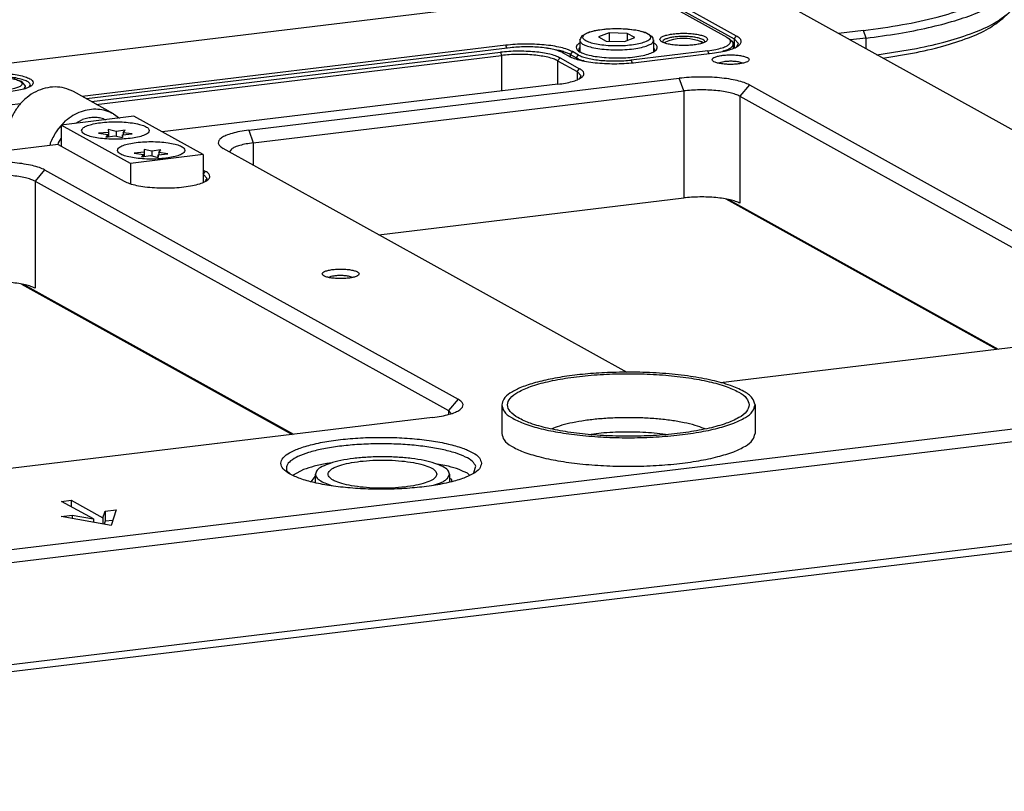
# Model space of a CAD drawing. Header units: inches. Extents: x -399 to 442, y -299 to 295.
# Tile 135 of 138: x 325 to 400, y 123 to 182. Entities that reach past the tile are written whole.
import ezdxf

# ---------------------------------------------------------------- set-up
doc = ezdxf.new("R2010")
doc.units = ezdxf.units.IN

# ---------------------------------------------------------------- blocks, each defined once
blk = doc.blocks.new('0515-0481_1__291', base_point=(401.683, 220.249))
at = {"color": 7, "linetype": 'Continuous'}
for p, q in [((401.964, 221.045), (402.033, 221.084)), ((402.033, 221.084), (402.182, 221.157)), ((402.182, 221.157), (402.407, 221.243)), ((402.407, 221.243), (402.547, 221.303)), ((402.547, 221.303), (403.363, 221.456)), ((403.823, 221.222), (402.995, 220.916)), ((403.363, 221.456), (404.323, 221.517)), ((405.261, 221.19), (403.823, 221.222)), ((403.823, 221.222), (403.823, 220.573)), ((404.323, 221.517), (405.298, 221.478)), ((405.871, 220.851), (405.261, 221.19)), ((405.261, 221.19), (405.261, 220.625)), ((405.298, 221.478), (406.155, 221.344)), ((406.155, 221.344), (406.71, 221.157)), ((406.71, 221.157), (406.797, 221.12)), ((406.797, 221.12), (407.126, 220.762)), ((401.683, 220.594), (401.744, 220.711)), ((401.683, 220.448), (401.683, 220.594)), ((401.744, 220.711), (401.763, 220.762)), ((401.763, 220.762), (401.851, 220.878)), ((401.851, 220.878), (401.964, 221.045)), ((402.995, 220.916), (403.605, 220.577)), ((403.605, 220.577), (405.043, 220.545)), ((405.043, 220.545), (405.871, 220.851)), ((407.126, 220.762), (407.172, 220.671)), ((407.172, 220.671), (407.183, 220.594)), ((407.183, 220.44), (407.183, 220.594))]:
    blk.add_line(p, q, dxfattribs=at)
at = {"color": 1, "linetype": 'Continuous'}
for p, q in [((401.686, 220.563), (401.849, 220.39)), ((407.036, 220.378), (407.183, 220.594))]:
    blk.add_line(p, q, dxfattribs=at)
blk.add_open_spline([(406.883, 220.883), (406.86, 220.942), (406.801, 221.093), (406.513, 221.224), (406.136, 221.351), (405.633, 221.444), (405.055, 221.504), (404.433, 221.525), (403.812, 221.504), (403.232, 221.444), (402.733, 221.351), (402.345, 221.224), (402.082, 221.093), (401.944, 220.883), (402.082, 220.674), (402.345, 220.543), (402.733, 220.416), (403.232, 220.323), (403.812, 220.263), (404.433, 220.242), (405.055, 220.263), (405.633, 220.323), (406.136, 220.416), (406.513, 220.543), (406.801, 220.674), (406.86, 220.825), (406.883, 220.883)], degree=3, knots=[0, 0, 0, 0, 0.184131, 0.472738, 0.883641, 1.400962, 1.995242, 2.629716, 3.264191, 3.85847, 4.375791, 4.786694, 5.075301, 5.259433, 5.443564, 5.732171, 6.143074, 6.660395, 7.254674, 7.889149, 8.523623, 9.117903, 9.635224, 10.046127, 10.334734, 10.518865, 10.518865, 10.518865, 10.518865], dxfattribs=at)
at = {"color": 7, "linetype": 'Continuous'}
blk.add_open_spline([(401.683, 220.594), (401.683, 220.589), (401.683, 220.578), (401.685, 220.568), (401.686, 220.563)], degree=3, knots=[0, 0, 0, 0, 0.0155403, 0.03118308, 0.03118308, 0.03118308, 0.03118308], dxfattribs=at)
blk = doc.blocks.new('0515-0488_6__293', base_point=(459.718, 223.911))
at = {"color": 7, "linetype": 'Continuous'}
for p, q in [((460.315, 225.655), (460.498, 225.735)), ((460.498, 225.735), (460.624, 225.796)), ((460.624, 225.796), (461.56, 226.004)), ((461.56, 226.004), (462.699, 226.109)), ((462.699, 226.109), (463.902, 226.101)), ((463.902, 226.101), (465.02, 225.981)), ((465.02, 225.981), (465.92, 225.76)), ((465.92, 225.76), (466.126, 225.655)), ((459.718, 225.002), (459.789, 225.12)), ((459.718, 225.002), (459.718, 223.911)), ((459.789, 225.12), (459.811, 225.189)), ((459.811, 225.189), (459.886, 225.297)), ((459.886, 225.297), (459.982, 225.468)), ((459.982, 225.468), (460.088, 225.533)), ((460.088, 225.533), (460.315, 225.655)), ((462.486, 225.698), (461.492, 225.331)), ((461.492, 225.331), (462.224, 224.924)), ((462.224, 224.924), (463.95, 224.885)), ((464.211, 225.659), (462.486, 225.698)), ((462.486, 225.698), (462.486, 224.919)), ((463.95, 224.885), (464.943, 225.253)), ((464.211, 225.659), (464.211, 224.982)), ((464.943, 225.253), (464.211, 225.659)), ((466.126, 225.655), (466.517, 225.407)), ((466.517, 225.407), (466.625, 225.189)), ((466.625, 225.189), (466.647, 225.09)), ((466.647, 225.09), (466.718, 225.002)), ((466.718, 223.914), (466.718, 225.002))]:
    blk.add_line(p, q, dxfattribs=at)
at = {"color": 1, "linetype": 'Continuous'}
for points, knots in [([(466.418, 225.292), (466.388, 225.368), (466.31, 225.566), (465.934, 225.736), (465.442, 225.902), (464.784, 226.023), (464.03, 226.102), (463.218, 226.129), (462.406, 226.102), (461.65, 226.023), (460.997, 225.902), (460.491, 225.736), (460.147, 225.566), (459.967, 225.292), (460.147, 225.018), (460.491, 224.847), (460.997, 224.681), (461.65, 224.56), (462.406, 224.481), (463.218, 224.454), (464.03, 224.481), (464.784, 224.56), (465.442, 224.681), (465.934, 224.847), (466.31, 225.018), (466.388, 225.215), (466.418, 225.292)], [0, 0, 0, 0, 0.240498, 0.617454, 1.154144, 1.829828, 2.60603, 3.434731, 4.263433, 5.039635, 5.715319, 6.252009, 6.628965, 6.869463, 7.109961, 7.486917, 8.023607, 8.699291, 9.475493, 10.304194, 11.132896, 11.909098, 12.584782, 13.121472, 13.498428, 13.738926, 13.738926, 13.738926, 13.738926]), ([(459.725, 224.941), (459.778, 224.86), (459.912, 224.652), (460.344, 224.478), (460.909, 224.306), (461.636, 224.184), (462.459, 224.108), (463.332, 224.087), (464.198, 224.122), (464.999, 224.212), (465.693, 224.345), (466.211, 224.525), (466.606, 224.71), (466.686, 224.92), (466.718, 225.002)], [0, 0, 0, 0, 0.285596, 0.727665, 1.334892, 2.081168, 2.924785, 3.815423, 4.698952, 5.521806, 6.235411, 6.801261, 7.199403, 7.455856, 7.455856, 7.455856, 7.455856])]:
    blk.add_open_spline(points, degree=3, knots=knots, dxfattribs=at)
at = {"color": 7, "linetype": 'Continuous'}
blk.add_open_spline([(459.718, 225.002), (459.718, 224.992), (459.719, 224.971), (459.723, 224.951), (459.725, 224.941)], degree=3, knots=[0, 0, 0, 0, 0.03028275, 0.06102932, 0.06102932, 0.06102932, 0.06102932], dxfattribs=at)
blk = doc.blocks.new('dowel_pin_4x8_DIN6325_2__300', base_point=(467.701, 224.763))
at = {"color": 7, "linetype": 'Continuous'}
for p, q in [((467.724, 224.779), (468.176, 224.979)), ((468.176, 224.979), (468.269, 225.013)), ((468.269, 225.013), (468.628, 225.099)), ((468.628, 225.099), (468.951, 225.161)), ((468.951, 225.161), (469.208, 225.195)), ((469.208, 225.195), (469.435, 225.211)), ((469.435, 225.211), (469.652, 225.212)), ((469.652, 225.212), (469.876, 225.199)), ((469.876, 225.199), (470.127, 225.168)), ((470.127, 225.168), (470.435, 225.112)), ((470.435, 225.112), (470.861, 225.013)), ((470.861, 225.013), (471.374, 224.794)), ((471.417, 224.763), (471.374, 224.794)), ((467.721, 224.778), (467.701, 224.765)), ((467.721, 224.778), (467.724, 224.779))]:
    blk.add_line(p, q, dxfattribs=at)
blk.add_open_spline([(471.374, 224.794), (471.342, 224.811), (471.272, 224.847), (471.199, 224.873), (471.159, 224.887)], degree=3, knots=[0, 0, 0, 0, 0.1093068, 0.2346936, 0.2346936, 0.2346936, 0.2346936], dxfattribs=at)
blk = doc.blocks.new('N2390-20305_plate__301', base_point=(133.244, 193.193))
at = {"color": 7, "linetype": 'Continuous'}
for p, q in [((441.578, 243.104), (473.655, 225.3)), ((401.364, 222.329), (447.693, 227.921)), ((467.566, 224.824), (467.563, 224.834)), ((471.561, 224.866), (471.558, 224.823)), ((473.655, 225.3), (473.869, 225.15)), ((473.869, 225.15), (474.11, 224.926)), ((474.148, 224.888), (473.882, 225.086)), ((474.221, 224.785), (473.882, 225.086)), ((474.11, 224.926), (474.148, 224.888)), ((474.148, 224.888), (474.221, 224.785)), ((452.703, 224.527), (412.562, 219.683)), ((456.972, 224.179), (456.67, 224.219)), ((459.607, 223.604), (459.016, 223.933)), ((459.718, 224.738), (459.634, 224.69)), ((459.649, 223.961), (459.657, 223.95)), ((459.718, 224.297), (459.671, 224.243)), ((471.841, 224.01), (464.591, 223.135)), ((466.854, 224.653), (466.718, 224.74)), ((466.72, 224.3), (466.718, 224.302)), ((466.775, 223.946), (466.809, 224.019)), ((473.371, 223.998), (473.254, 223.963)), ((474.256, 224.648), (474.256, 224.271)), ((459.381, 223.336), (458.789, 223.664)), ((460.12, 223.058), (460.053, 223.075)), ((407.582, 220.611), (407.68, 220.775)), ((406.771, 218.984), (385.387, 216.403))]:
    blk.add_line(p, q, dxfattribs=at)
at = {"color": 1, "linetype": 'Continuous'}
for p, q in [((452.8, 224.254), (452.703, 224.527)), ((459.016, 223.933), (458.789, 223.664)), ((471.938, 223.736), (471.841, 224.01)), ((458.789, 223.664), (458.789, 223.464)), ((459.381, 223.336), (459.607, 223.604)), ((459.381, 223.336), (459.381, 223.255)), ((464.591, 223.135), (464.681, 222.879))]:
    blk.add_line(p, q, dxfattribs=at)
at = {"color": 7, "linetype": 'Continuous'}
for points, knots in [([(471.812, 225.091), (471.791, 225.145), (471.736, 225.284), (471.472, 225.404), (471.126, 225.521), (470.663, 225.606), (470.133, 225.661), (469.562, 225.68), (468.991, 225.661), (468.459, 225.606), (468, 225.521), (467.644, 225.404), (467.403, 225.284), (467.276, 225.091), (467.403, 224.899), (467.644, 224.779), (468, 224.662), (468.459, 224.577), (468.991, 224.521), (469.562, 224.503), (470.133, 224.521), (470.663, 224.577), (471.126, 224.662), (471.472, 224.779), (471.736, 224.899), (471.791, 225.037), (471.812, 225.091)], [0, 0, 0, 0, 0.1691, 0.434148, 0.811507, 1.286598, 1.832365, 2.415046, 2.997726, 3.543493, 4.018584, 4.395944, 4.660991, 4.830091, 4.999191, 5.264239, 5.641599, 6.116689, 6.662456, 7.245137, 7.827817, 8.373584, 8.848675, 9.226035, 9.491082, 9.660182, 9.660182, 9.660182, 9.660182]), ([(471.561, 224.866), (471.536, 224.914), (471.473, 225.037), (471.229, 225.14), (470.908, 225.242), (470.488, 225.315), (470.01, 225.36), (469.501, 225.373), (468.996, 225.352), (468.531, 225.299), (468.128, 225.221), (467.834, 225.115), (467.609, 225.005), (467.576, 224.882), (467.563, 224.834)], [0, 0, 0, 0, 0.157689, 0.405164, 0.751833, 1.18297, 1.673623, 2.193298, 2.709038, 3.188215, 3.601342, 3.925341, 4.149201, 4.293395, 4.293395, 4.293395, 4.293395]), ([(471.841, 224.01), (472.09, 224.045), (472.551, 224.11), (473.165, 224.262), (473.622, 224.449), (473.933, 224.644), (474.049, 224.944), (473.931, 225.079), (473.869, 225.15)], [0, 0, 0, 0, 0.755177, 1.394105, 1.890622, 2.237112, 2.473902, 2.73537, 2.73537, 2.73537, 2.73537]), ([(474.256, 224.648), (474.255, 224.671), (474.251, 224.719), (474.232, 224.762), (474.221, 224.785)], [0, 0, 0, 0, 0.0689936, 0.1419978, 0.1419978, 0.1419978, 0.1419978]), ([(459.016, 223.933), (458.859, 224.006), (458.507, 224.172), (457.885, 224.336), (457.148, 224.478), (456.317, 224.578), (455.425, 224.637), (454.506, 224.649), (453.594, 224.619), (452.996, 224.557), (452.703, 224.527)], [0, 0, 0, 0, 0.517704, 1.164649, 1.923439, 2.769461, 3.673453, 4.603324, 5.525769, 6.407828, 6.407828, 6.407828, 6.407828]), ([(458.789, 223.664), (458.678, 223.718), (458.435, 223.837), (458.012, 223.968), (457.517, 224.089), (457.16, 224.148), (456.972, 224.179)], [0, 0, 0, 0, 0.368783, 0.812548, 1.325037, 1.896984, 1.896984, 1.896984, 1.896984]), ([(459.634, 224.69), (459.54, 224.624), (459.377, 224.51), (459.357, 224.177), (459.638, 223.938), (460.057, 223.741), (460.659, 223.569), (461.399, 223.437), (462.244, 223.352), (463.143, 223.32), (464.047, 223.343), (464.904, 223.42), (465.664, 223.545), (466.291, 223.709), (466.739, 223.907), (467.046, 224.127), (467.088, 224.46), (466.938, 224.584), (466.854, 224.653)], [0, 0, 0, 0, 0.328035, 0.567587, 0.880214, 1.348706, 1.97717, 2.74156, 3.604366, 4.520333, 5.440378, 6.315134, 7.098467, 7.751289, 8.246763, 8.582369, 8.82275, 9.128391, 9.128391, 9.128391, 9.128391]), ([(459.671, 224.243), (459.646, 224.197), (459.598, 224.106), (459.632, 224.009), (459.649, 223.961)], [0, 0, 0, 0, 0.1502313, 0.2948189, 0.2948189, 0.2948189, 0.2948189]), ([(466.809, 224.019), (466.813, 224.068), (466.823, 224.173), (466.756, 224.256), (466.72, 224.3)], [0, 0, 0, 0, 0.1415337, 0.305535, 0.305535, 0.305535, 0.305535]), ([(473.371, 223.998), (473.499, 224.043), (473.729, 224.123), (474.008, 224.279), (474.21, 224.446), (474.242, 224.587), (474.256, 224.648)], [0, 0, 0, 0, 0.405959, 0.727323, 0.967933, 1.151867, 1.151867, 1.151867, 1.151867]), ([(459.381, 223.336), (459.479, 223.287), (459.695, 223.181), (459.927, 223.112), (460.053, 223.075)], [0, 0, 0, 0, 0.3278072, 0.7222646, 0.7222646, 0.7222646, 0.7222646]), ([(459.607, 223.604), (459.731, 223.546), (460.009, 223.416), (460.5, 223.286), (461.082, 223.174), (461.738, 223.095), (462.442, 223.049), (463.168, 223.039), (463.887, 223.063), (464.36, 223.111), (464.591, 223.135)], [0, 0, 0, 0, 0.408714, 0.91946, 1.518504, 2.186416, 2.900094, 3.634203, 4.362449, 5.058812, 5.058812, 5.058812, 5.058812]), ([(407.933, 220.98), (407.906, 221.057), (407.837, 221.252), (407.483, 221.433), (407.016, 221.606), (406.387, 221.741), (405.653, 221.838), (404.847, 221.888), (404.019, 221.888), (403.213, 221.838), (402.478, 221.741), (401.853, 221.606), (401.374, 221.433), (401.049, 221.252), (400.887, 220.98), (401.049, 220.708), (401.374, 220.528), (401.853, 220.354), (402.478, 220.219), (403.213, 220.122), (404.019, 220.072), (404.847, 220.072), (405.653, 220.122), (406.387, 220.219), (407.016, 220.354), (407.483, 220.528), (407.837, 220.708), (407.906, 220.903), (407.933, 220.98)], [0, 0, 0, 0, 0.239459, 0.601694, 1.11359, 1.76154, 2.515511, 3.336415, 4.180172, 5.001076, 5.755046, 6.402997, 6.914892, 7.277127, 7.516586, 7.756045, 8.118281, 8.630176, 9.278127, 10.032097, 10.853001, 11.696758, 12.517662, 13.271633, 13.919583, 14.431479, 14.793713, 15.033173, 15.033173, 15.033173, 15.033173]), ([(407.68, 220.775), (407.636, 220.853), (407.524, 221.052), (407.12, 221.218), (406.591, 221.383), (405.903, 221.498), (405.122, 221.57), (404.294, 221.588), (403.475, 221.552), (402.723, 221.464), (402.076, 221.333), (401.606, 221.162), (401.246, 220.979), (401.203, 220.78), (401.186, 220.702)], [0, 0, 0, 0, 0.261666, 0.67175, 1.242456, 1.94876, 2.749543, 3.594952, 4.431353, 5.205864, 5.870942, 6.389758, 6.745822, 6.976734, 6.976734, 6.976734, 6.976734])]:
    blk.add_open_spline(points, degree=3, knots=knots, dxfattribs=at)
blk = doc.blocks.new('N2390-20305__302', base_point=(133.244, 193.193))
for name, p in [('N2390-20305_plate__301', (133.244, 193.193)), ('dowel_pin_4x8_DIN6325_2__300', (467.701, 224.763))]:
    blk.add_blockref(name, p)
blk = doc.blocks.new('N2390-60305__303', base_point=(133.244, 185.122))
for name, p in [('N2390-20305__302', (133.244, 193.193)), ('0515-0488_6__293', (459.718, 223.911)), ('0515-0481_1__291', (401.683, 220.249))]:
    blk.add_blockref(name, p)
blk = doc.blocks.new('0515-2034_M3x12_3__304', base_point=(417.516, 213.908))
at = {"color": 7, "linetype": 'Continuous'}
for p, q in [((419.179, 214.489), (418.434, 214.658)), ((418.434, 214.658), (418.454, 214.402)), ((420.027, 214.622), (419.179, 214.489)), ((419.835, 214.37), (420.027, 214.622)), ((418.454, 214.402), (417.516, 214.319)), ((417.516, 214.319), (418.385, 214.195)), ((418.385, 214.195), (418.192, 213.944)), ((418.192, 213.944), (419.04, 214.077)), ((418.385, 214.195), (418.385, 213.974)), ((418.454, 214.402), (418.454, 213.985)), ((419.04, 214.077), (419.786, 213.908)), ((419.179, 214.489), (419.179, 214.045)), ((419.765, 214.164), (420.704, 214.247)), ((419.786, 213.908), (419.765, 214.164)), ((419.765, 214.164), (419.765, 213.912)), ((420.704, 214.247), (419.835, 214.37)), ((419.835, 214.37), (419.835, 214.17))]:
    blk.add_line(p, q, dxfattribs=at)
blk = doc.blocks.new('0515-2034_M3x12_4__305', base_point=(414.135, 215.784))
at = {"color": 7, "linetype": 'Continuous'}
for p, q in [((415.799, 216.366), (415.053, 216.535)), ((415.053, 216.535), (415.073, 216.278)), ((416.647, 216.499), (415.799, 216.366)), ((416.454, 216.247), (416.647, 216.499)), ((415.073, 216.278), (414.135, 216.195)), ((414.135, 216.195), (415.004, 216.072)), ((415.004, 216.072), (414.811, 215.82)), ((414.811, 215.82), (415.659, 215.953)), ((415.004, 216.072), (415.004, 215.85)), ((415.073, 216.278), (415.073, 215.861)), ((415.659, 215.953), (416.405, 215.784)), ((415.799, 216.366), (415.799, 215.922)), ((416.384, 216.041), (417.323, 216.123)), ((416.405, 215.784), (416.384, 216.041)), ((416.384, 216.041), (416.384, 215.789)), ((417.323, 216.123), (416.454, 216.247)), ((416.454, 216.247), (416.454, 216.047))]:
    blk.add_line(p, q, dxfattribs=at)
blk = doc.blocks.new('screws__310', base_point=(186.796, 197.793))
for name, p in [('0515-2034_M3x12_4__305', (414.135, 215.784)), ('0515-2034_M3x12_3__304', (417.516, 213.908))]:
    blk.add_blockref(name, p)
blk = doc.blocks.new('6960-0041_2__313', base_point=(434.673, 182.537))
at = {"color": 7, "linetype": 'Continuous'}
for p, q in [((434.673, 183.09), (434.673, 183.886)), ((447.181, 183.485), (447.373, 183.886)), ((447.373, 183.886), (447.373, 183.165)), ((436.206, 182.816), (436.27, 182.801)), ((445.856, 182.842), (446.535, 183.07))]:
    blk.add_line(p, q, dxfattribs=at)
for points, knots in [([(447.373, 183.886), (447.331, 184.016), (447.228, 184.337), (446.671, 184.653), (445.929, 184.954), (444.925, 185.199), (443.739, 185.387), (442.415, 185.504), (441.023, 185.543), (439.632, 185.504), (438.308, 185.387), (437.122, 185.199), (436.118, 184.954), (435.376, 184.653), (434.819, 184.337), (434.716, 184.016), (434.673, 183.886)], [0, 0, 0, 0, 0.398865, 0.983015, 1.801203, 2.839803, 4.05962, 5.407267, 6.820876, 8.234485, 9.582132, 10.801948, 11.840548, 12.658737, 13.242886, 13.641751, 13.641751, 13.641751, 13.641751]), ([(446.173, 183.886), (446.133, 184), (446.032, 184.286), (445.511, 184.552), (444.824, 184.807), (443.898, 185.006), (442.819, 185.149), (441.633, 185.222), (440.414, 185.222), (439.229, 185.149), (438.147, 185.006), (437.228, 184.807), (436.523, 184.552), (436.044, 184.286), (435.806, 183.886), (436.044, 183.486), (436.523, 183.22), (437.228, 182.965), (438.147, 182.767), (439.229, 182.623), (440.414, 182.55), (441.633, 182.55), (442.819, 182.623), (443.898, 182.767), (444.824, 182.965), (445.511, 183.22), (446.032, 183.486), (446.133, 183.772), (446.173, 183.886)], [0, 0, 0, 0, 0.352347, 0.885349, 1.638568, 2.59198, 3.701395, 4.909296, 6.150824, 7.358726, 8.468139, 9.421553, 10.17477, 10.707773, 11.06012, 11.412467, 11.94547, 12.698687, 13.652101, 14.761515, 15.969416, 17.210944, 18.418845, 19.52826, 20.481672, 21.234891, 21.767893, 22.12024, 22.12024, 22.12024, 22.12024]), ([(434.673, 183.886), (434.698, 183.785), (434.755, 183.547), (435.106, 183.274), (435.588, 183.017), (435.984, 182.888), (436.206, 182.816)], [0, 0, 0, 0, 0.306634, 0.714536, 1.264167, 1.960049, 1.960049, 1.960049, 1.960049]), ([(446.535, 183.07), (446.665, 183.131), (446.899, 183.242), (447.094, 183.41), (447.181, 183.485)], [0, 0, 0, 0, 0.4286449, 0.7715021, 0.7715021, 0.7715021, 0.7715021])]:
    blk.add_open_spline(points, degree=3, knots=knots, dxfattribs=at)
blk = doc.blocks.new('plugs__315', base_point=(160.242, 164.081))
blk.add_blockref('6960-0041_2__313', (434.673, 182.537))
blk = doc.blocks.new('E6980-24991_1__317', base_point=(425.991, 223.324))
at = {"color": 7, "linetype": 'Continuous'}
for p, q in [((425.991, 257.971), (428.341, 258.255)), ((432.361, 254.799), (431.863, 254.712)), ((436.892, 255.346), (432.361, 254.799)), ((460.767, 255.2), (498.38, 234.324)), ((437.146, 254.626), (432.934, 254.118)), ((488.592, 233.142), (450.979, 254.019)), ((437.146, 252.887), (435.507, 252.689)), ((488.048, 232.497), (450.435, 253.374)), ((436.111, 252.354), (436.892, 252.448)), ((488.048, 230.759), (450.435, 251.635)), ((450.979, 251.121), (487.967, 230.592)), ((498.38, 234.324), (499.774, 233.347)), ((500.352, 232.809), (499.774, 233.347)), ((488.729, 231.986), (488.048, 232.497)), ((488.789, 231.093), (488.729, 231.986)), ((488.048, 230.759), (488.135, 230.694)), ((501.266, 231.075), (501.266, 229.337)), ((478.933, 228.95), (483.465, 229.497)), ((478.356, 228.907), (478.933, 228.95)), ((500.352, 227.603), (499.774, 227.065)), ((486.578, 225.931), (484.228, 225.648)), ((486.832, 225.211), (485.339, 225.031)), ((487.855, 223.634), (491.609, 224.228)), ((488.414, 223.324), (491.24, 223.771))]:
    blk.add_line(p, q, dxfattribs=at)
at = {"color": 1, "linetype": 'Continuous'}
for p, q in [((432.52, 254.347), (432.361, 254.799)), ((437.146, 254.626), (436.892, 255.346)), ((437.146, 252.887), (437.146, 254.626)), ((450.979, 254.019), (450.435, 253.374)), ((437.146, 252.887), (436.892, 252.448)), ((450.435, 251.635), (450.435, 253.374)), ((450.979, 251.121), (450.435, 251.635)), ((488.592, 233.142), (488.048, 232.497)), ((488.048, 230.759), (488.048, 232.497)), ((488.124, 230.687), (488.048, 230.759)), ((486.832, 225.211), (486.578, 225.931)), ((486.832, 224.202), (486.832, 225.211))]:
    blk.add_line(p, q, dxfattribs=at)
at = {"color": 7, "linetype": 'Continuous'}
for points, knots in [([(460.767, 255.2), (460.145, 255.503), (458.77, 256.172), (456.377, 256.901), (453.572, 257.563), (450.398, 258.096), (446.938, 258.499), (443.275, 258.758), (439.498, 258.869), (435.702, 258.824), (431.976, 258.641), (429.536, 258.382), (428.341, 258.255)], [0, 0, 0, 0, 2.073308, 4.579793, 7.480986, 10.720281, 14.228497, 17.927541, 21.733386, 25.55879, 29.315928, 32.919014, 32.919014, 32.919014, 32.919014]), ([(450.979, 254.019), (450.63, 254.183), (449.844, 254.552), (448.455, 254.918), (446.811, 255.236), (444.956, 255.459), (442.966, 255.59), (440.915, 255.616), (438.881, 255.55), (437.545, 255.413), (436.892, 255.346)], [0, 0, 0, 0, 1.155298, 2.599006, 4.292305, 6.18027, 8.1976, 10.27268, 12.331189, 14.299575, 14.299575, 14.299575, 14.299575]), ([(450.435, 253.374), (450.106, 253.529), (449.365, 253.877), (448.054, 254.222), (446.503, 254.522), (444.753, 254.733), (442.876, 254.856), (440.941, 254.881), (439.022, 254.818), (437.762, 254.689), (437.146, 254.626)], [0, 0, 0, 0, 1.089904, 2.451893, 4.049345, 5.830444, 7.733585, 9.691208, 11.633197, 13.490165, 13.490165, 13.490165, 13.490165]), ([(450.435, 251.635), (450.106, 251.79), (449.365, 252.138), (448.054, 252.484), (446.503, 252.783), (444.753, 252.994), (442.876, 253.117), (440.941, 253.142), (439.022, 253.079), (437.762, 252.95), (437.146, 252.887)], [0, 0, 0, 0, 1.089904, 2.451893, 4.049345, 5.830444, 7.733585, 9.691208, 11.633197, 13.490165, 13.490165, 13.490165, 13.490165]), ([(450.979, 251.121), (450.63, 251.285), (449.844, 251.654), (448.455, 252.021), (446.811, 252.338), (444.956, 252.562), (442.966, 252.692), (440.915, 252.719), (438.881, 252.652), (437.545, 252.515), (436.892, 252.448)], [0, 0, 0, 0, 1.155298, 2.599006, 4.292305, 6.18027, 8.1976, 10.27268, 12.331189, 14.299575, 14.299575, 14.299575, 14.299575]), ([(486.578, 225.931), (487.817, 226.099), (490.163, 226.418), (493.416, 227.12), (496.15, 227.94), (498.298, 228.87), (499.806, 229.876), (500.704, 231.032), (500.665, 232.399), (500.089, 233.012), (499.774, 233.347)], [0, 0, 0, 0, 3.748286, 7.10046, 9.972148, 12.305334, 14.086116, 15.392512, 16.50122, 17.84183, 17.84183, 17.84183, 17.84183]), ([(483.465, 229.497), (484.063, 229.579), (485.185, 229.732), (486.719, 230.083), (487.968, 230.494), (488.881, 230.959), (489.486, 231.469), (489.656, 232.137), (489.253, 232.742), (488.836, 232.995), (488.592, 233.142)], [0, 0, 0, 0, 1.808995, 3.397355, 4.716414, 5.737573, 6.470758, 7.019592, 7.627638, 8.483579, 8.483579, 8.483579, 8.483579]), ([(501.266, 231.075), (501.215, 231.38), (501.101, 232.053), (500.617, 232.541), (500.352, 232.809)], [0, 0, 0, 0, 0.904538, 2.002836, 2.002836, 2.002836, 2.002836]), ([(486.832, 225.211), (487.866, 225.348), (489.85, 225.612), (492.658, 226.163), (495.142, 226.8), (497.249, 227.52), (498.956, 228.306), (500.204, 229.149), (501.079, 230.052), (501.208, 230.758), (501.266, 231.075)], [0, 0, 0, 0, 3.128094, 6.003946, 8.578846, 10.813749, 12.683306, 14.183729, 15.350891, 16.299191, 16.299191, 16.299191, 16.299191]), ([(500.352, 227.603), (500.617, 227.871), (501.101, 228.359), (501.215, 229.032), (501.266, 229.337)], [0, 0, 0, 0, 1.098298, 2.002837, 2.002837, 2.002837, 2.002837]), ([(491.609, 224.228), (492.595, 224.442), (494.431, 224.842), (496.895, 225.648), (498.888, 226.485), (499.906, 227.262), (500.352, 227.603)], [0, 0, 0, 0, 3.024913, 5.631805, 7.779505, 9.45913, 9.45913, 9.45913, 9.45913]), ([(491.24, 223.771), (492.203, 223.98), (493.995, 224.37), (496.4, 225.157), (498.346, 225.974), (499.338, 226.732), (499.774, 227.065)], [0, 0, 0, 0, 2.952317, 5.496645, 7.592801, 9.232115, 9.232115, 9.232115, 9.232115])]:
    blk.add_open_spline(points, degree=3, knots=knots, dxfattribs=at)
blk = doc.blocks.new('handles__318', base_point=(106.234, 185.306))
blk.add_blockref('E6980-24991_1__317', (425.991, 223.324))
blk = doc.blocks.new('E6980-21791_3__320', base_point=(452.318, 184.636))
at = {"color": 7, "linetype": 'Continuous'}
for p, q in [((452.318, 190.446), (452.318, 187.742)), ((476.318, 190.446), (476.318, 187.742))]:
    blk.add_line(p, q, dxfattribs=at)
at = {"color": 1, "linetype": 'Continuous'}
for p, q in [((457.163, 188.227), (457.058, 188.177)), ((461.996, 187.789), (460.805, 187.645)), ((467.844, 187.645), (466.517, 187.798)), ((471.578, 188.179), (471.504, 188.214))]:
    blk.add_line(p, q, dxfattribs=at)
at = {"color": 7, "linetype": 'Continuous'}
for points, knots in [([(462.855, 193.529), (462.148, 193.497), (460.769, 193.435), (458.784, 193.22), (456.977, 192.925), (455.41, 192.551), (454.117, 192.116), (453.17, 191.627), (452.48, 191.103), (452.366, 190.643), (452.318, 190.446)], [0, 0, 0, 0, 2.124373, 4.139808, 5.986409, 7.611652, 8.974045, 10.049181, 10.843948, 11.436689, 11.436689, 11.436689, 11.436689]), ([(475.768, 190.446), (475.703, 190.665), (475.546, 191.193), (474.668, 191.743), (473.488, 192.26), (471.883, 192.697), (469.971, 193.048), (467.81, 193.291), (465.499, 193.415), (463.136, 193.415), (460.825, 193.291), (458.665, 193.048), (456.75, 192.697), (455.155, 192.26), (453.949, 191.743), (453.132, 191.193), (452.758, 190.446), (453.132, 189.7), (453.949, 189.15), (455.155, 188.632), (456.75, 188.196), (458.665, 187.845), (460.825, 187.602), (463.136, 187.477), (465.499, 187.477), (467.81, 187.602), (469.971, 187.845), (471.883, 188.196), (473.488, 188.632), (474.668, 189.15), (475.546, 189.7), (475.703, 190.228), (475.768, 190.446)], [0, 0, 0, 0, 0.665008, 1.610693, 2.922303, 4.58886, 6.559346, 8.760572, 11.105507, 13.499208, 15.844142, 18.045369, 20.015854, 21.682412, 22.994021, 23.939707, 24.604715, 25.269722, 26.215408, 27.527017, 29.193575, 31.164061, 33.365287, 35.710221, 38.103923, 40.448857, 42.650083, 44.62057, 46.287126, 47.598736, 48.544421, 49.209429, 49.209429, 49.209429, 49.209429]), ([(476.318, 190.446), (476.248, 190.678), (476.079, 191.239), (475.14, 191.819), (473.88, 192.365), (472.167, 192.823), (470.129, 193.19), (467.829, 193.438), (465.375, 193.569), (463.7, 193.542), (462.855, 193.529)], [0, 0, 0, 0, 0.705154, 1.712317, 3.111384, 4.88898, 6.988876, 9.331093, 11.820901, 14.355302, 14.355302, 14.355302, 14.355302]), ([(452.318, 190.446), (452.376, 190.233), (452.516, 189.723), (453.326, 189.169), (454.426, 188.65), (455.924, 188.201), (457.724, 187.828), (459.778, 187.55), (462.003, 187.379), (464.318, 187.321), (466.632, 187.379), (468.858, 187.55), (470.912, 187.828), (472.711, 188.201), (474.209, 188.65), (475.309, 189.169), (476.119, 189.723), (476.259, 190.233), (476.318, 190.446)], [0, 0, 0, 0, 0.648307, 1.545954, 2.778036, 4.342845, 6.201853, 8.296253, 10.554297, 12.896141, 15.237985, 17.496029, 19.590429, 21.449436, 23.014245, 24.246326, 25.143972, 25.792279, 25.792279, 25.792279, 25.792279]), ([(452.318, 187.742), (452.376, 187.528), (452.516, 187.018), (453.326, 186.464), (454.426, 185.946), (455.924, 185.497), (457.724, 185.123), (459.778, 184.846), (462.003, 184.674), (464.318, 184.616), (466.632, 184.674), (468.858, 184.846), (470.912, 185.123), (472.711, 185.497), (474.209, 185.946), (475.309, 186.464), (476.119, 187.018), (476.259, 187.528), (476.318, 187.742)], [0, 0, 0, 0, 0.648306, 1.545952, 2.778033, 4.342841, 6.201848, 8.296248, 10.554292, 12.896137, 15.237981, 17.496026, 19.590427, 21.449435, 23.014244, 24.246327, 25.143974, 25.792281, 25.792281, 25.792281, 25.792281])]:
    blk.add_open_spline(points, degree=3, knots=knots, dxfattribs=at)
at = {"color": 1, "linetype": 'Continuous'}
for points, knots in [([(464.25, 189.24), (463.784, 189.234), (462.863, 189.221), (461.515, 189.127), (460.242, 188.983), (459.082, 188.783), (458.059, 188.549), (457.445, 188.328), (457.163, 188.227)], [0, 0, 0, 0, 1.399829, 2.762239, 4.052783, 5.239494, 6.294233, 7.19437, 7.19437, 7.19437, 7.19437]), ([(471.504, 188.214), (471.217, 188.318), (470.592, 188.546), (469.548, 188.785), (468.359, 188.988), (467.054, 189.133), (465.672, 189.226), (464.728, 189.235), (464.25, 189.24)], [0, 0, 0, 0, 0.915647, 1.993442, 3.209224, 4.532804, 5.929837, 7.363335, 7.363335, 7.363335, 7.363335]), ([(466.517, 187.798), (466.144, 187.821), (465.39, 187.868), (464.254, 187.883), (463.12, 187.864), (462.368, 187.814), (461.996, 187.789)], [0, 0, 0, 0, 1.122365, 2.265209, 3.406843, 4.525611, 4.525611, 4.525611, 4.525611])]:
    blk.add_open_spline(points, degree=3, knots=knots, dxfattribs=at)
blk = doc.blocks.new('bushings__322', base_point=(197.941, 170.937))
blk.add_blockref('E6980-21791_3__320', (452.318, 184.636))
blk = doc.blocks.new('23796-0S111__342', base_point=(410.297, 211.438))
at = {"color": 7, "linetype": 'Continuous'}
for p, q in [((417.482, 217.803), (410.594, 216.972)), ((411.969, 217.138), (412.616, 217.487)), ((414.587, 217.567), (414.797, 217.479)), ((424.033, 214.167), (417.482, 217.803)), ((410.594, 216.972), (410.594, 214.958)), ((417.145, 213.336), (410.594, 216.972)), ((410.341, 215.278), (410.594, 215.705)), ((410.297, 215.122), (410.341, 215.278)), ((424.033, 214.167), (417.145, 213.336)), ((424.033, 214.167), (424.033, 211.568)), ((417.145, 213.336), (417.145, 211.438))]:
    blk.add_line(p, q, dxfattribs=at)
for points, knots in [([(414.587, 217.567), (414.428, 217.606), (414.109, 217.684), (413.609, 217.698), (413.105, 217.642), (412.78, 217.539), (412.616, 217.487)], [0, 0, 0, 0, 0.489181, 0.98517, 1.489999, 2.004831, 2.004831, 2.004831, 2.004831]), ([(418.929, 216.449), (418.899, 216.526), (418.821, 216.723), (418.446, 216.894), (417.954, 217.06), (417.296, 217.181), (416.541, 217.26), (415.729, 217.286), (414.917, 217.26), (414.161, 217.181), (413.508, 217.06), (413.002, 216.894), (412.658, 216.723), (412.478, 216.449), (412.658, 216.175), (413.002, 216.005), (413.508, 215.839), (414.161, 215.718), (414.917, 215.638), (415.729, 215.612), (416.541, 215.638), (417.296, 215.718), (417.954, 215.839), (418.446, 216.005), (418.821, 216.175), (418.899, 216.372), (418.929, 216.449)], [0, 0, 0, 0, 0.240498, 0.617454, 1.154144, 1.829828, 2.60603, 3.434731, 4.263433, 5.039635, 5.715319, 6.252009, 6.628965, 6.869463, 7.109961, 7.486917, 8.023607, 8.699291, 9.475493, 10.304194, 11.132896, 11.909098, 12.584782, 13.121472, 13.498428, 13.738926, 13.738926, 13.738926, 13.738926]), ([(422.31, 214.573), (422.28, 214.649), (422.202, 214.847), (421.826, 215.017), (421.335, 215.183), (420.677, 215.304), (419.922, 215.383), (419.11, 215.41), (418.298, 215.383), (417.542, 215.304), (416.889, 215.183), (416.383, 215.017), (416.039, 214.847), (415.859, 214.573), (416.039, 214.299), (416.383, 214.128), (416.889, 213.962), (417.542, 213.841), (418.298, 213.762), (419.11, 213.735), (419.922, 213.762), (420.677, 213.841), (421.335, 213.962), (421.826, 214.128), (422.202, 214.299), (422.28, 214.496), (422.31, 214.573)], [0, 0, 0, 0, 0.240498, 0.617454, 1.154144, 1.829828, 2.60603, 3.434731, 4.263433, 5.039635, 5.715319, 6.252009, 6.628965, 6.869463, 7.109961, 7.486917, 8.023607, 8.699291, 9.475493, 10.304194, 11.132896, 11.909098, 12.584782, 13.121472, 13.498428, 13.738926, 13.738926, 13.738926, 13.738926])]:
    blk.add_open_spline(points, degree=3, knots=knots, dxfattribs=at)
blk = doc.blocks.new('bearing_HK0509__343', base_point=(405.434, 214.567))
at = {"color": 7, "linetype": 'Continuous'}
for p, q in [((415.546, 218.027), (411.742, 220.138)), ((410.671, 216.981), (411.01, 217.359)), ((415.546, 218.027), (416.101, 217.636)), ((410.198, 216.454), (410.594, 216.895)), ((405.669, 214.567), (405.518, 215.124)), ((409.535, 215.034), (409.621, 215.372))]:
    blk.add_line(p, q, dxfattribs=at)
for points, knots in [([(411.742, 220.138), (411.47, 220.263), (410.921, 220.516), (409.999, 220.613), (409.066, 220.497), (408.159, 220.157), (407.326, 219.616), (406.609, 218.903), (406.041, 218.053), (405.656, 217.109), (405.453, 216.116), (405.497, 215.452), (405.518, 215.124)], [0, 0, 0, 0, 0.895036, 1.803413, 2.735284, 3.695499, 4.682998, 5.691469, 6.710827, 7.729115, 8.734554, 9.717594, 9.717594, 9.717594, 9.717594]), ([(415.546, 218.027), (415.312, 218.138), (414.84, 218.36), (414.055, 218.486), (413.25, 218.453), (412.451, 218.246), (411.683, 217.889), (411.236, 217.537), (411.01, 217.359)], [0, 0, 0, 0, 0.774456, 1.557673, 2.356822, 3.176313, 4.017254, 4.877514, 4.877514, 4.877514, 4.877514]), ([(410.198, 216.454), (410.086, 216.282), (409.861, 215.939), (409.701, 215.561), (409.621, 215.372)], [0, 0, 0, 0, 0.614005, 1.227645, 1.227645, 1.227645, 1.227645])]:
    blk.add_open_spline(points, degree=3, knots=knots, dxfattribs=at)
blk = doc.blocks.new('bearing_assy2_2__344', base_point=(405.434, 211.438))
for name, p in [('bearing_HK0509__343', (405.434, 214.567)), ('23796-0S111__342', (410.297, 211.438))]:
    blk.add_blockref(name, p)
blk = doc.blocks.new('bearings__349', base_point=(94.15, 152.053))
blk.add_blockref('bearing_assy2_2__344', (405.434, 211.438))
blk = doc.blocks.new('E6980-24110__350', base_point=(64.875, 148.295))
at = {"color": 7, "linetype": 'Continuous'}
for p, q in [((541.344, 193.946), (344.573, 303.161)), ((442.258, 242.944), (474.335, 225.14)), ((474.561, 225.409), (442.485, 243.213)), ((474.752, 224.699), (474.335, 225.14)), ((453.126, 224.293), (412.985, 219.448)), ((413.45, 219.19), (452.195, 223.866)), ((474.58, 224.409), (474.752, 224.699)), ((413.913, 218.933), (452.301, 223.566)), ((457.616, 223.066), (459.476, 222.033)), ((457.843, 223.334), (459.702, 222.302)), ((458.109, 223.823), (458.701, 223.495)), ((465.013, 222.9), (472.264, 223.775)), ((475.117, 222.832), (474.847, 222.927)), ((459.847, 221.641), (459.476, 222.033)), ((473.081, 222.907), (472.892, 222.826)), ((428.353, 216.48), (469.137, 221.402)), ((459.704, 221.401), (459.847, 221.641)), ((457.647, 220.84), (420.161, 216.316)), ((428.775, 215.279), (469.559, 220.201)), ((475.781, 220.776), (514.949, 199.036)), ((474.875, 219.701), (514.043, 197.961)), ((410.292, 215.125), (370.641, 210.34)), ((410.292, 215.125), (416.568, 211.642)), ((464.188, 193.528), (425.934, 214.76)), ((426.707, 214.695), (426.544, 214.421)), ((409.023, 212.719), (448.191, 190.979)), ((424.272, 212.572), (424.033, 212.704)), ((424.033, 212.31), (424.045, 212.303)), ((424.416, 211.91), (424.045, 212.303)), ((424.274, 211.671), (424.416, 211.91)), ((408.116, 211.644), (447.285, 189.904)), ((440.683, 206.574), (469.559, 210.059)), ((499.229, 195.711), (473.592, 209.941)), ((473.814, 209.906), (499.36, 195.727)), ((436.141, 202.605), (435.952, 202.524)), ((438.176, 202.53), (437.907, 202.625)), ((406.833, 201.884), (432.471, 187.654)), ((407.055, 201.849), (432.601, 187.67)), ((512.531, 197.316), (473.046, 192.551)), ((266.913, 159.968), (539.893, 192.914)), ((540.316, 191.713), (267.336, 158.768)), ((447.535, 189.639), (447.285, 189.904)), ((445.772, 189.259), (404.989, 184.337)), ((436.241, 184.953), (435.746, 184.893)), ((447.272, 184.632), (446.195, 184.827)), ((431.942, 184.23), (432.314, 183.871)), ((433.535, 184.321), (432.561, 183.78)), ((449.232, 183.807), (449.065, 183.969)), ((449.677, 184.054), (449.873, 184.637)), ((434.602, 183.677), (434.223, 183.172)), ((434.673, 183.704), (434.602, 183.677)), ((447.582, 183.383), (447.373, 183.499)), ((447.593, 183.222), (447.582, 183.383)), ((410.628, 181.311), (411.535, 181.42)), ((413.643, 179.637), (410.628, 181.311)), ((411.535, 181.42), (414.549, 179.747)), ((411.535, 181.42), (411.535, 180.808)), ((414.549, 179.747), (414.764, 180.382)), ((414.764, 180.382), (415.811, 180.508)), ((414.764, 180.382), (414.764, 179.416)), ((415.811, 180.508), (415.308, 179.02)), ((410.578, 179.877), (411.625, 180.003)), ((415.308, 179.02), (410.578, 179.877)), ((411.625, 180.003), (413.643, 179.637)), ((411.625, 180.003), (411.625, 179.687)), ((413.643, 179.637), (413.643, 179.322)), ((414.549, 179.747), (414.549, 179.157)), ((414.764, 179.416), (414.669, 179.136)), ((415.47, 179.501), (414.764, 179.416)), ((506.074, 177.241), (312.098, 153.83)), ((505.067, 177.8), (312.607, 154.572))]:
    blk.add_line(p, q, dxfattribs=at)
at = {"color": 1, "linetype": 'Continuous'}
for p, q in [((474.335, 225.14), (474.561, 225.409)), ((474.335, 225.14), (474.335, 224.305)), ((452.195, 223.866), (452.301, 223.566)), ((452.301, 223.566), (452.301, 220.195)), ((457.843, 223.334), (457.616, 223.066)), ((457.616, 223.066), (457.616, 220.837)), ((459.476, 222.033), (459.702, 222.302)), ((459.476, 222.033), (459.476, 221.304)), ((469.559, 220.201), (469.137, 221.402)), ((469.559, 220.201), (469.559, 210.059)), ((475.781, 220.776), (474.875, 219.701)), ((474.875, 219.701), (474.875, 209.558)), ((428.353, 216.48), (428.775, 215.279)), ((428.775, 215.279), (428.775, 213.183)), ((409.023, 212.719), (408.116, 211.644)), ((424.045, 212.303), (424.272, 212.572)), ((424.045, 212.303), (424.045, 211.573)), ((408.116, 211.644), (408.116, 201.501)), ((448.191, 190.979), (447.285, 189.904)), ((447.285, 189.904), (447.285, 189.546))]:
    blk.add_line(p, q, dxfattribs=at)
at = {"color": 7, "linetype": 'Continuous'}
for points, knots in [([(472.264, 223.775), (472.532, 223.812), (473.035, 223.881), (473.722, 224.038), (474.282, 224.222), (474.691, 224.431), (474.962, 224.66), (475.038, 224.959), (474.858, 225.23), (474.671, 225.343), (474.561, 225.409)], [0, 0, 0, 0, 0.810635, 1.5224, 2.113487, 2.571082, 2.899632, 3.145572, 3.418046, 3.801604, 3.801604, 3.801604, 3.801604]), ([(457.843, 223.334), (457.703, 223.4), (457.388, 223.548), (456.831, 223.695), (456.172, 223.822), (455.428, 223.912), (454.63, 223.964), (453.808, 223.975), (452.992, 223.948), (452.457, 223.893), (452.195, 223.866)], [0, 0, 0, 0, 0.463209, 1.042054, 1.720971, 2.477939, 3.286773, 4.118763, 4.944109, 5.73332, 5.73332, 5.73332, 5.73332]), ([(458.109, 223.823), (457.986, 223.881), (457.708, 224.012), (457.216, 224.142), (456.635, 224.254), (455.979, 224.333), (455.275, 224.379), (454.549, 224.388), (453.829, 224.365), (453.357, 224.317), (453.126, 224.293)], [0, 0, 0, 0, 0.408714, 0.91946, 1.518504, 2.186416, 2.900094, 3.634203, 4.362449, 5.058812, 5.058812, 5.058812, 5.058812]), ([(457.616, 223.066), (457.485, 223.127), (457.188, 223.267), (456.664, 223.405), (456.043, 223.525), (455.344, 223.609), (454.593, 223.658), (453.819, 223.668), (453.051, 223.643), (452.547, 223.592), (452.301, 223.566)], [0, 0, 0, 0, 0.435962, 0.980757, 1.619738, 2.332178, 3.093434, 3.876483, 4.653279, 5.396066, 5.396066, 5.396066, 5.396066]), ([(458.701, 223.495), (458.857, 223.422), (459.209, 223.256), (459.832, 223.092), (460.569, 222.95), (461.4, 222.85), (462.292, 222.791), (463.211, 222.779), (464.122, 222.809), (464.721, 222.87), (465.013, 222.9)], [0, 0, 0, 0, 0.517704, 1.164649, 1.923439, 2.769461, 3.673453, 4.603324, 5.525769, 6.407828, 6.407828, 6.407828, 6.407828]), ([(475.753, 223.171), (475.733, 223.217), (475.68, 223.338), (475.439, 223.433), (475.126, 223.528), (474.712, 223.591), (474.246, 223.626), (473.76, 223.626), (473.293, 223.591), (472.883, 223.528), (472.56, 223.433), (472.341, 223.338), (472.22, 223.171), (472.341, 223.005), (472.56, 222.909), (472.883, 222.814), (473.293, 222.752), (473.76, 222.717), (474.246, 222.717), (474.712, 222.752), (475.126, 222.814), (475.439, 222.909), (475.68, 223.005), (475.733, 223.126), (475.753, 223.171)], [0, 0, 0, 0, 0.145974, 0.383812, 0.72424, 1.149027, 1.62833, 2.126432, 2.605735, 3.030522, 3.370949, 3.608789, 3.754762, 3.900735, 4.138574, 4.479001, 4.903789, 5.383092, 5.881194, 6.360497, 6.785284, 7.125711, 7.36355, 7.509524, 7.509524, 7.509524, 7.509524]), ([(474.431, 222.993), (474.311, 223.001), (474.069, 223.018), (473.714, 223.007), (473.382, 222.977), (473.176, 222.929), (473.081, 222.907)], [0, 0, 0, 0, 0.359886, 0.725243, 1.066795, 1.357837, 1.357837, 1.357837, 1.357837]), ([(474.847, 222.927), (474.782, 222.941), (474.644, 222.97), (474.504, 222.985), (474.431, 222.993)], [0, 0, 0, 0, 0.1996819, 0.4223201, 0.4223201, 0.4223201, 0.4223201]), ([(457.647, 220.84), (457.886, 220.873), (458.336, 220.935), (458.951, 221.076), (459.452, 221.24), (459.818, 221.427), (460.061, 221.632), (460.129, 221.899), (459.968, 222.142), (459.8, 222.243), (459.702, 222.302)], [0, 0, 0, 0, 0.725305, 1.362147, 1.891015, 2.300442, 2.594408, 2.814459, 3.058251, 3.401435, 3.401435, 3.401435, 3.401435]), ([(475.781, 220.776), (475.616, 220.853), (475.246, 221.027), (474.591, 221.2), (473.815, 221.35), (472.94, 221.455), (472.002, 221.517), (471.034, 221.529), (470.075, 221.498), (469.445, 221.433), (469.137, 221.402)], [0, 0, 0, 0, 0.544952, 1.225946, 2.024672, 2.915222, 3.866792, 4.845604, 5.816599, 6.745083, 6.745083, 6.745083, 6.745083]), ([(474.875, 219.701), (474.743, 219.762), (474.447, 219.902), (473.922, 220.04), (473.302, 220.16), (472.602, 220.244), (471.851, 220.293), (471.077, 220.303), (470.31, 220.278), (469.806, 220.227), (469.559, 220.201)], [0, 0, 0, 0, 0.435962, 0.980757, 1.619738, 2.332178, 3.093434, 3.876483, 4.653279, 5.396066, 5.396066, 5.396066, 5.396066]), ([(428.353, 216.48), (428.071, 216.441), (427.541, 216.368), (426.818, 216.203), (426.229, 216.009), (425.798, 215.79), (425.513, 215.549), (425.432, 215.234), (425.622, 214.949), (425.819, 214.83), (425.934, 214.76)], [0, 0, 0, 0, 0.8533, 1.602526, 2.224723, 2.706402, 3.052244, 3.311128, 3.597943, 4.001688, 4.001688, 4.001688, 4.001688]), ([(428.775, 215.279), (428.55, 215.248), (428.126, 215.191), (427.548, 215.056), (427.073, 214.909), (426.818, 214.76), (426.707, 214.695)], [0, 0, 0, 0, 0.682641, 1.282023, 1.779781, 2.165124, 2.165124, 2.165124, 2.165124]), ([(409.023, 212.719), (408.858, 212.796), (408.487, 212.97), (407.832, 213.143), (407.056, 213.293), (406.182, 213.398), (405.243, 213.46), (404.276, 213.472), (403.316, 213.441), (402.686, 213.376), (402.378, 213.345)], [0, 0, 0, 0, 0.544952, 1.225946, 2.024672, 2.915222, 3.866792, 4.845604, 5.816599, 6.745083, 6.745083, 6.745083, 6.745083]), ([(408.116, 211.644), (407.984, 211.705), (407.688, 211.845), (407.164, 211.983), (406.543, 212.103), (405.843, 212.187), (405.093, 212.236), (404.319, 212.246), (403.551, 212.221), (403.047, 212.17), (402.801, 212.144)], [0, 0, 0, 0, 0.435962, 0.980757, 1.619738, 2.332178, 3.093434, 3.876483, 4.653279, 5.396066, 5.396066, 5.396066, 5.396066]), ([(416.568, 211.642), (416.732, 211.567), (417.104, 211.397), (417.768, 211.239), (418.556, 211.107), (419.438, 211.028), (420.368, 210.998), (421.3, 211.022), (422.19, 211.097), (422.991, 211.22), (423.667, 211.382), (424.185, 211.582), (424.537, 211.792), (424.717, 212.087), (424.569, 212.396), (424.382, 212.506), (424.272, 212.572)], [0, 0, 0, 0, 0.538924, 1.226431, 2.036975, 2.935238, 3.880047, 4.827333, 5.732878, 6.555048, 7.25771, 7.813966, 8.213372, 8.484919, 8.747693, 9.130302, 9.130302, 9.130302, 9.130302]), ([(474.875, 209.558), (474.743, 209.62), (474.447, 209.759), (473.922, 209.898), (473.302, 210.018), (472.602, 210.102), (471.851, 210.151), (471.077, 210.161), (470.31, 210.136), (469.806, 210.084), (469.559, 210.059)], [0, 0, 0, 0, 0.435962, 0.980757, 1.619738, 2.332178, 3.093434, 3.876483, 4.653279, 5.396066, 5.396066, 5.396066, 5.396066]), ([(438.813, 202.869), (438.793, 202.915), (438.74, 203.036), (438.498, 203.131), (438.185, 203.226), (437.771, 203.289), (437.306, 203.324), (436.819, 203.324), (436.353, 203.289), (435.943, 203.226), (435.619, 203.131), (435.4, 203.036), (435.279, 202.869), (435.4, 202.703), (435.619, 202.607), (435.943, 202.512), (436.353, 202.45), (436.819, 202.415), (437.306, 202.415), (437.771, 202.45), (438.185, 202.512), (438.498, 202.607), (438.74, 202.703), (438.793, 202.824), (438.813, 202.869)], [0, 0, 0, 0, 0.145974, 0.383812, 0.72424, 1.149027, 1.62833, 2.126432, 2.605735, 3.030522, 3.370949, 3.608789, 3.754762, 3.900735, 4.138574, 4.479001, 4.903789, 5.383092, 5.881194, 6.360497, 6.785284, 7.125711, 7.36355, 7.509524, 7.509524, 7.509524, 7.509524]), ([(437.49, 202.69), (437.37, 202.699), (437.129, 202.716), (436.773, 202.705), (436.441, 202.675), (436.236, 202.627), (436.141, 202.605)], [0, 0, 0, 0, 0.359882, 0.725235, 1.066782, 1.357822, 1.357822, 1.357822, 1.357822]), ([(437.907, 202.625), (437.842, 202.639), (437.704, 202.668), (437.564, 202.683), (437.49, 202.69)], [0, 0, 0, 0, 0.1996832, 0.4223225, 0.4223225, 0.4223225, 0.4223225]), ([(408.116, 201.501), (407.984, 201.563), (407.688, 201.702), (407.164, 201.841), (406.543, 201.961), (405.843, 202.045), (405.093, 202.094), (404.319, 202.104), (403.551, 202.079), (403.047, 202.027), (402.801, 202.002)], [0, 0, 0, 0, 0.435962, 0.980757, 1.619738, 2.332178, 3.093434, 3.876483, 4.653279, 5.396066, 5.396066, 5.396066, 5.396066]), ([(445.772, 189.259), (446.054, 189.298), (446.584, 189.37), (447.307, 189.536), (447.897, 189.729), (448.327, 189.949), (448.612, 190.19), (448.693, 190.505), (448.503, 190.79), (448.306, 190.909), (448.191, 190.979)], [0, 0, 0, 0, 0.8533, 1.602526, 2.224723, 2.706402, 3.052244, 3.311128, 3.597943, 4.001688, 4.001688, 4.001688, 4.001688]), ([(450.408, 184.916), (450.354, 185.097), (450.224, 185.536), (449.495, 185.992), (448.516, 186.421), (447.185, 186.784), (445.598, 187.075), (443.805, 187.276), (441.888, 187.38), (439.928, 187.38), (438.01, 187.276), (436.218, 187.075), (434.628, 186.784), (433.306, 186.421), (432.305, 185.992), (431.627, 185.536), (431.317, 184.916), (431.627, 184.297), (432.305, 183.841), (433.306, 183.411), (434.628, 183.049), (436.218, 182.758), (438.01, 182.557), (439.928, 182.453), (441.888, 182.453), (443.805, 182.557), (445.598, 182.758), (447.185, 183.049), (448.516, 183.411), (449.495, 183.841), (450.224, 184.297), (450.354, 184.735), (450.408, 184.916)], [0, 0, 0, 0, 0.551754, 1.336383, 2.424618, 3.807351, 5.442252, 7.268597, 9.214176, 11.200216, 13.145795, 14.97214, 16.607041, 17.989774, 19.078009, 19.862639, 20.414392, 20.966145, 21.750775, 22.83901, 24.221743, 25.856644, 27.682989, 29.628568, 31.614608, 33.560187, 35.386532, 37.021433, 38.404166, 39.492401, 40.277031, 40.828784, 40.828784, 40.828784, 40.828784]), ([(449.873, 184.637), (449.775, 184.796), (449.537, 185.179), (448.815, 185.564), (447.861, 185.939), (446.629, 186.249), (445.189, 186.499), (443.583, 186.673), (441.876, 186.764), (440.132, 186.769), (438.418, 186.687), (436.799, 186.522), (435.335, 186.281), (434.085, 185.975), (433.079, 185.612), (432.379, 185.216), (431.899, 184.747), (431.929, 184.389), (431.942, 184.23)], [0, 0, 0, 0, 0.554302, 1.336402, 2.373615, 3.649927, 5.128764, 6.761193, 8.490299, 10.25451, 11.990613, 13.636706, 15.135203, 16.436099, 17.501153, 18.311388, 18.887145, 19.34416, 19.34416, 19.34416, 19.34416]), ([(435.746, 184.893), (435.343, 184.815), (434.594, 184.67), (433.87, 184.431), (433.535, 184.321)], [0, 0, 0, 0, 1.229783, 2.285068, 2.285068, 2.285068, 2.285068]), ([(449.065, 183.969), (448.806, 184.094), (448.23, 184.371), (447.612, 184.539), (447.272, 184.632)], [0, 0, 0, 0, 0.859611, 1.914894, 1.914894, 1.914894, 1.914894])]:
    blk.add_open_spline(points, degree=3, knots=knots, dxfattribs=at)
blk = doc.blocks.new('E6980-64110__351', base_point=(64.875, 148.295))
for name, p in [('E6980-24110__350', (64.875, 148.295)), ('bearings__349', (94.15, 152.053)), ('plugs__315', (160.242, 164.081)), ('bushings__322', (197.941, 170.937)), ('handles__318', (106.234, 185.306)), ('screws__310', (186.796, 197.793))]:
    blk.add_blockref(name, p)
blk = doc.blocks.new('N2494-90112__404', base_point=(64.875, -291.434))
for name, p in [('E6980-64110__351', (64.875, 148.295)), ('N2390-60305__303', (133.244, 185.122))]:
    blk.add_blockref(name, p)
blk = doc.blocks.new('gen2', base_point=(303.75, 141.25))
blk.add_blockref('N2494-90112__404', (64.875, -291.434))

msp = doc.modelspace()

# ---------------------------------------------------------------- block references
at = {"xscale": 0.8, "yscale": 0.8, "zscale": 0.8}
msp.add_blockref('gen2', (243, 113), dxfattribs=at)

doc.saveas('drawing.dxf')
